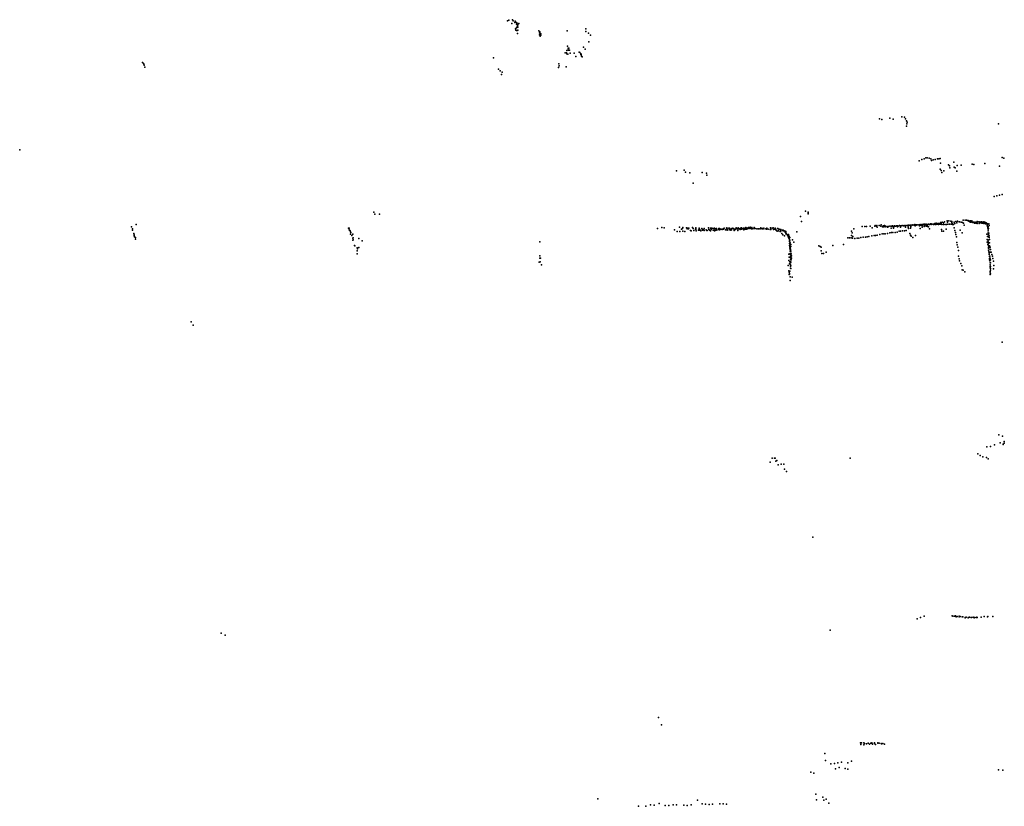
# Model space of a CAD drawing. Header units: millimetres. Extents: x -44220 to 35132, y -40846 to 67550.
# Tile 1 of 27: x -37937 to -6827, y -37388 to -12528. Entities that reach past the tile are written whole.
import ezdxf

# ---------------------------------------------------------------- set-up
doc = ezdxf.new("R2010")
doc.units = ezdxf.units.MM
doc.layers.add('P', color=9, linetype='Continuous')

msp = doc.modelspace()

# ---------------------------------------------------------------- linework, layer by layer
at = {"layer": 'P'}
for p in [(-22523, -12563), (-22486, -12548), (-22386, -12644), (-22361, -12528), (-22345, -12569), (-22290, -12612), (-22285, -12577), (-22257, -12607), (-22237, -12668), (-22229, -12630), (-22210, -12744), (-22206, -12688), (-22204, -12717), (-22200, -12687), (-22197, -12671), (-22163, -12649), (-22267, -12815), (-22263, -12862), (-22244, -12775), (-22243, -12784), (-22239, -12873), (-22222, -12870), (-22207, -12960), (-22201, -12856), (-22195, -12763), (-21535, -12877), (-21516, -13003), (-21515, -12940), (-21506, -12932), (-21501, -12915), (-21498, -13020), (-21495, -12980), (-21495, -13052), (-21474, -13019), (-21473, -12979), (-20636, -12883), (-20052, -12816), (-20049, -12905), (-19961, -12957), (-19900, -13020), (-20626, -13368), (-19957, -13227), (-20706, -13574), (-20664, -13571), (-20651, -13498), (-20645, -13602), (-20615, -13621), (-20609, -13430), (-20607, -13431), (-20605, -13480), (-20599, -13495), (-20582, -13430), (-20565, -13494), (-20549, -13585), (-20418, -13590), (-20360, -13688), (-20265, -13558), (-20235, -13565), (-20208, -13623), (-20203, -13611), (-20201, -13613), (-20201, -13634), (-20182, -13684), (-20127, -13396), (-20073, -13463), (-34059, -13876), (-34024, -13908), (-34019, -13929), (-34003, -13970), (-22966, -13733), (-20902, -13925), (-20889, -13982), (-20161, -13705), (-33984, -14027), (-22810, -14090), (-22761, -14142), (-22710, -14258), (-22688, -14186), (-20911, -14035), (-20670, -14022), (-10770, -15666), (-10700, -15685), (-10441, -15645), (-10336, -15672), (-10064, -15596), (-9985, -15607), (-9951, -15665), (-9920, -15725), (-9903, -15815), (-9897, -15762), (-7015, -15822), (-9914, -15896), (-37937, -16639), (-9514, -16984), (-9435, -16949), (-9360, -16926), (-9302, -16889), (-9262, -16893), (-9203, -16905), (-9150, -16929), (-9128, -16981), (-9078, -16959), (-9010, -16947), (-8939, -16925), (-8896, -16921), (-8854, -16920), (-8845, -17063), (-8421, -17028), (-7842, -17097), (-7786, -17109), (-7443, -17069), (-6891, -16882), (-6838, -16900), (-17183, -17305), (-16943, -17287), (-16897, -17343), (-16763, -17365), (-16372, -17355), (-16238, -17374), (-8851, -17252), (-8825, -17299), (-8805, -17361), (-8741, -17300), (-8595, -17118), (-8563, -17147), (-8543, -17207), (-8413, -17189), (-8380, -17215), (-8328, -17312), (-8312, -17131), (-8189, -17124), (-6979, -17156), (-16660, -17694), (-16221, -17440), (-7145, -18119), (-7062, -18100), (-6977, -18072), (-6893, -18053), (-26750, -18606), (-13109, -18575), (-13026, -18637), (-13021, -18615), (-26716, -18679), (-26572, -18675), (-13262, -18748), (-13237, -18911), (-13020, -18667), (-9025, -18973), (-8979, -18963), (-8978, -18973), (-8923, -18970), (-8906, -18972), (-8845, -18934), (-8827, -18965), (-8790, -18925), (-8752, -18943), (-8717, -18912), (-8712, -18919), (-8637, -18883), (-8624, -18926), (-8577, -18889), (-8521, -18897), (-8490, -18908), (-8480, -18937), (-8413, -18922), (-8392, -18972), (-8360, -18911), (-8323, -18949), (-8304, -18896), (-8250, -18917), (-8246, -18917), (-8186, -18924), (-8149, -18935), (-8131, -18869), (-8117, -18954), (-8062, -18863), (-8026, -18866), (-7993, -18873), (-7965, -18874), (-7951, -18889), (-7947, -18897), (-7917, -18912), (-7895, -18883), (-7890, -18896), (-7890, -18923), (-7854, -18888), (-7854, -18926), (-7820, -18923), (-7818, -18933), (-7799, -18928), (-7769, -18960), (-7761, -18928), (-7744, -18931), (-7727, -18961), (-7695, -18928), (-7687, -18910), (-7685, -18964), (-7652, -18914), (-7622, -18967), (-7604, -18932), (-7599, -18916), (-7555, -18961), (-7548, -18920), (-7515, -18923), (-7515, -18939), (-7514, -18962), (-7476, -18971), (-7474, -18918), (-7445, -18932), (-7437, -18935), (-7401, -18953), (-7400, -18950), (-7384, -18972), (-34407, -19078), (-34376, -19181), (-34369, -19135), (-34257, -19002), (-27544, -19116), (-27525, -19118), (-27523, -19171), (-27511, -19195), (-27497, -19205), (-27483, -19232), (-27471, -19251), (-17783, -19130), (-17649, -19099), (-17570, -19109), (-17249, -19169), (-17164, -19220), (-17094, -19085), (-17083, -19224), (-17025, -19143), (-16993, -19132), (-16989, -19215), (-16982, -19097), (-16916, -19226), (-16865, -19108), (-16846, -19136), (-16822, -19112), (-16801, -19136), (-16796, -19120), (-16738, -19194), (-16725, -19198), (-16680, -19094), (-16663, -19126), (-16638, -19193), (-16583, -19150), (-16578, -19108), (-16574, -19139), (-16572, -19162), (-16561, -19198), (-16491, -19175), (-16469, -19141), (-16463, -19119), (-16460, -19177), (-16451, -19156), (-16419, -19198), (-16388, -19123), (-16369, -19146), (-16363, -19177), (-16319, -19160), (-16310, -19186), (-16309, -19124), (-16250, -19169), (-16230, -19187), (-16219, -19189), (-16171, -19106), (-16168, -19163), (-16143, -19179), (-16113, -19206), (-16111, -19114), (-16088, -19160), (-16078, -19121), (-16068, -19121), (-16029, -19181), (-16028, -19128), (-15989, -19121), (-15984, -19203), (-15977, -19170), (-15964, -19191), (-15942, -19139), (-15923, -19129), (-15914, -19182), (-15854, -19158), (-15844, -19128), (-15825, -19130), (-15822, -19165), (-15812, -19140), (-15810, -19157), (-15774, -19151), (-15743, -19163), (-15725, -19144), (-15706, -19137), (-15697, -19150), (-15678, -19114), (-15632, -19165), (-15609, -19119), (-15596, -19108), (-15586, -19157), (-15585, -19175), (-15583, -19139), (-15536, -19120), (-15522, -19168), (-15509, -19117), (-15474, -19161), (-15470, -19180), (-15463, -19143), (-15446, -19166), (-15443, -19149), (-15436, -19129), (-15408, -19114), (-15388, -19139), (-15358, -19187), (-15353, -19144), (-15316, -19156), (-15311, -19135), (-15300, -19105), (-15291, -19127), (-15246, -19147), (-15242, -19190), (-15234, -19111), (-15201, -19138), (-15176, -19157), (-15166, -19112), (-15142, -19129), (-15134, -19143), (-15131, -19110), (-15090, -19141), (-15067, -19118), (-15063, -19145), (-15056, -19168), (-15022, -19115), (-15017, -19143), (-14998, -19092), (-14993, -19149), (-14965, -19121), (-14960, -19147), (-14930, -19117), (-14916, -19123), (-14905, -19092), (-14871, -19129), (-14862, -19090), (-14824, -19125), (-14821, -19104), (-14816, -19136), (-14799, -19095), (-14769, -19134), (-14735, -19099), (-14717, -19130), (-14713, -19129), (-14694, -19128), (-14646, -19133), (-14632, -19138), (-14589, -19135), (-14577, -19140), (-14523, -19133), (-14517, -19102), (-14470, -19141), (-14463, -19128), (-14427, -19112), (-14420, -19133), (-14357, -19133), (-14357, -19140), (-14346, -19152), (-14331, -19118), (-14291, -19143), (-14290, -19143), (-14223, -19154), (-14219, -19110), (-14199, -19157), (-14157, -19113), (-14135, -19111), (-14120, -19162), (-14093, -19150), (-14072, -19128), (-14062, -19113), (-14043, -19172), (-14025, -19186), (-14004, -19211), (-13988, -19129), (-13982, -19127), (-13960, -19202), (-13955, -19145), (-13936, -19145), (-13912, -19221), (-13901, -19155), (-13899, -19223), (-13897, -19156), (-13897, -19167), (-13892, -19203), (-13886, -19158), (-13857, -19285), (-13831, -19178), (-13816, -19182), (-13814, -19201), (-13781, -19202), (-13751, -19212), (-13749, -19243), (-13730, -19223), (-13717, -19277), (-13381, -19229), (-11651, -19213), (-11638, -19264), (-11582, -19139), (-11315, -19068), (-11232, -19060), (-11177, -19069), (-11061, -19049), (-10997, -19103), (-10922, -19054), (-10908, -19029), (-10860, -19058), (-10850, -19035), (-10843, -19086), (-10779, -19030), (-10733, -19045), (-10726, -19058), (-10720, -19016), (-10677, -19070), (-10655, -19042), (-10649, -19071), (-10609, -19033), (-10592, -19073), (-10589, -19073), (-10582, -19058), (-10526, -19060), (-10525, -19073), (-10521, -19090), (-10520, -19286), (-10497, -19079), (-10466, -19058), (-10439, -19259), (-10412, -19058), (-10407, -19114), (-10393, -19257), (-10380, -19058), (-10360, -19046), (-10349, -19256), (-10335, -19076), (-10324, -19059), (-10324, -19118), (-10299, -19062), (-10297, -19044), (-10280, -19249), (-10250, -19051), (-10236, -19045), (-10229, -19046), (-10211, -19243), (-10205, -19076), (-10201, -19041), (-10192, -19051), (-10176, -19049), (-10152, -19214), (-10142, -19036), (-10114, -19038), (-10111, -19085), (-10108, -19211), (-10091, -19041), (-10087, -19043), (-10049, -19033), (-10041, -19205), (-10007, -19045), (-9996, -19035), (-9996, -19043), (-9987, -19032), (-9976, -19202), (-9953, -19045), (-9952, -19080), (-9938, -19034), (-9930, -19195), (-9925, -19028), (-9886, -19029), (-9869, -19025), (-9868, -19082), (-9863, -19038), (-9854, -19130), (-9833, -19026), (-9808, -19286), (-9806, -19030), (-9788, -19120), (-9787, -19026), (-9782, -19079), (-9781, -19038), (-9738, -19009), (-9721, -19024), (-9680, -19008), (-9677, -19007), (-9669, -19025), (-9659, -19006), (-9647, -19041), (-9628, -19009), (-9617, -19025), (-9616, -19007), (-9587, -19013), (-9577, -19010), (-9532, -19016), (-9525, -19007), (-9503, -19038), (-9488, -19002), (-9485, -19129), (-9473, -19015), (-9462, -19027), (-9434, -19005), (-9427, -19090), (-9424, -19043), (-9415, -19006), (-9401, -19014), (-9372, -18993), (-9355, -19016), (-9354, -19068), (-9348, -19011), (-9345, -18991), (-9338, -19037), (-9311, -18994), (-9293, -18990), (-9293, -19058), (-9278, -19016), (-9268, -19005), (-9257, -19038), (-9257, -19066), (-9222, -19077), (-9219, -18991), (-9187, -19139), (-9186, -18998), (-9162, -18984), (-9137, -18998), (-9136, -18983), (-9089, -18985), (-9083, -18992), (-9069, -19001), (-9055, -18986), (-9015, -19000), (-8989, -19000), (-8947, -18994), (-8928, -18981), (-8906, -18997), (-8871, -18979), (-8869, -18990), (-8838, -18990), (-8809, -19157), (-8803, -18998), (-8797, -19209), (-8753, -19215), (-8749, -19005), (-8693, -19006), (-8660, -19149), (-8656, -19006), (-8613, -18992), (-8557, -18991), (-8501, -18990), (-8466, -18996), (-8464, -18979), (-8432, -19005), (-8409, -19101), (-8386, -19188), (-8374, -19257), (-8222, -19183), (-8159, -19267), (-8098, -19026), (-7421, -18984), (-7370, -18996), (-7364, -19045), (-7358, -19001), (-7356, -18980), (-7352, -19089), (-7346, -19120), (-7340, -19152), (-7336, -19072), (-7335, -19197), (-7334, -19263), (-7333, -19203), (-7325, -19124), (-7321, -19277), (-7313, -18978), (-7303, -19037), (-34333, -19289), (-34318, -19327), (-34317, -19356), (-34310, -19387), (-34279, -19408), (-34273, -19465), (-27489, -19301), (-27446, -19352), (-27416, -19309), (-27416, -19431), (-27411, -19499), (-27404, -19426), (-27403, -19490), (-27226, -19442), (-27115, -19514), (-21500, -19550), (-13824, -19332), (-13775, -19357), (-13726, -19294), (-13689, -19312), (-13682, -19341), (-13661, -19373), (-13652, -19395), (-13645, -19313), (-13634, -19434), (-13626, -19369), (-13616, -19474), (-13616, -19483), (-13615, -19496), (-13615, -19537), (-13613, -19425), (-13609, -19596), (-13607, -19591), (-13603, -19517), (-13602, -19415), (-13591, -19577), (-13523, -19489), (-13481, -19556), (-11774, -19426), (-11715, -19424), (-11667, -19427), (-11656, -19350), (-11624, -19437), (-11618, -19377), (-11555, -19444), (-11477, -19437), (-11425, -19434), (-11362, -19411), (-11284, -19403), (-11209, -19397), (-11158, -19393), (-11104, -19382), (-11017, -19355), (-10944, -19350), (-10894, -19344), (-10846, -19341), (-10763, -19316), (-10685, -19300), (-10638, -19297), (-10590, -19291), (-9793, -19339), (-9766, -19369), (-9720, -19408), (-9629, -19346), (-8357, -19320), (-8335, -19394), (-8328, -19572), (-7379, -19304), (-7367, -19474), (-7367, -19555), (-7361, -19382), (-7348, -19481), (-7342, -19557), (-7341, -19514), (-7328, -19296), (-7324, -19392), (-7322, -19330), (-7308, -19359), (-7301, -19416), (-7296, -19575), (-7293, -19473), (-27361, -19665), (-27345, -19680), (-27274, -19836), (-27272, -19741), (-27260, -19773), (-27219, -19723), (-13609, -19660), (-13606, -19721), (-13604, -19669), (-13600, -19689), (-13599, -19768), (-13597, -19843), (-13595, -19619), (-13592, -19725), (-13590, -19750), (-13585, -19830), (-13583, -19783), (-13581, -19812), (-13575, -19700), (-13573, -19842), (-13571, -19908), (-13567, -19635), (-12687, -19675), (-12647, -19695), (-12611, -19720), (-12609, -19832), (-12455, -19880), (-12245, -19663), (-11905, -19632), (-8314, -19644), (-8299, -19714), (-8275, -19823), (-7344, -19637), (-7332, -19609), (-7329, -19713), (-7325, -19664), (-7324, -19749), (-7323, -19813), (-7313, -19867), (-7311, -19699), (-7308, -19906), (-7294, -19671), (-7284, -19728), (-7278, -19787), (-7274, -19712), (-7270, -19880), (-7268, -19786), (-7245, -19871), (-27274, -19930), (-21525, -20191), (-21502, -19993), (-21499, -20067), (-21491, -20176), (-21480, -20067), (-13636, -19943), (-13631, -20142), (-13625, -20028), (-13600, -20182), (-13589, -19916), (-13589, -20032), (-13585, -20100), (-13583, -20169), (-13582, -19964), (-13579, -20217), (-13577, -20013), (-13576, -20090), (-13573, -19950), (-13569, -20189), (-13564, -20050), (-13562, -19928), (-13560, -20119), (-13550, -19996), (-13546, -20068), (-12593, -19918), (-12539, -19920), (-8273, -20004), (-8258, -20082), (-8240, -20152), (-7310, -19953), (-7300, -20010), (-7296, -20074), (-7290, -20113), (-7283, -19998), (-7281, -20147), (-7278, -20213), (-7276, -20060), (-7268, -20121), (-7260, -20217), (-7220, -19953), (-7201, -20004), (-7189, -20072), (-7167, -20163), (-21445, -20272), (-13659, -20293), (-13632, -20463), (-13629, -20507), (-13611, -20242), (-13604, -20477), (-13579, -20322), (-13579, -20386), (-13578, -20275), (-13573, -20390), (-13568, -20310), (-8203, -20237), (-8167, -20311), (-8162, -20431), (-8126, -20446), (-8076, -20493), (-7273, -20327), (-7272, -20484), (-7271, -20525), (-7269, -20274), (-7269, -20372), (-7268, -20445), (-7260, -20326), (-7259, -20394), (-7168, -20406), (-7160, -20292), (-13624, -20578), (-13619, -20552), (-13616, -20570), (-13593, -20774), (-13589, -20657), (-13534, -20664), (-7277, -20583), (-7266, -20562), (-32524, -22075), (-32458, -22185), (-6896, -22719), (-6998, -25649), (-6883, -25692), (-7380, -26027), (-7261, -26021), (-7138, -25965), (-6955, -25897), (-6867, -25939), (-6867, -25958), (-6829, -25857), (-6827, -25910), (-14160, -26385), (-14084, -26382), (-14072, -26386), (-11702, -26381), (-7666, -26250), (-7585, -26300), (-7502, -26343), (-7386, -26362), (-7332, -26403), (-14227, -26508), (-14043, -26476), (-14011, -26455), (-13972, -26597), (-13882, -26571), (-13796, -26579), (-13768, -26729), (-13709, -26806), (-12872, -28882), (-9363, -31377), (-8477, -31372), (-8457, -31375), (-8402, -31383), (-8365, -31368), (-8358, -31385), (-8347, -31405), (-8314, -31385), (-8258, -31383), (-8257, -31401), (-8251, -31392), (-8226, -31392), (-8157, -31400), (-8145, -31401), (-8139, -31399), (-8065, -31419), (-8033, -31408), (-7966, -31421), (-7922, -31410), (-7877, -31421), (-7811, -31409), (-7789, -31418), (-7701, -31419), (-7699, -31409), (-7562, -31408), (-7462, -31394), (-7362, -31395), (-7343, -31385), (-7186, -31387), (-9579, -31458), (-9472, -31425), (-8064, -31435), (-7964, -31430), (-7878, -31423), (-7863, -31423), (-7784, -31428), (-7763, -31423), (-7689, -31424), (-31566, -31918), (-31443, -31982), (-12333, -31821), (-17749, -34577), (-17658, -34814), (-11376, -35383), (-11365, -35437), (-11344, -35387), (-11266, -35386), (-11266, -35442), (-11243, -35408), (-11182, -35418), (-11131, -35389), (-11089, -35423), (-11044, -35391), (-11029, -35392), (-11014, -35385), (-10994, -35422), (-10931, -35382), (-10925, -35401), (-10901, -35432), (-10821, -35384), (-10820, -35396), (-10783, -35396), (-10713, -35398), (-10708, -35411), (-10667, -35398), (-10617, -35426), (-12493, -35718), (-12475, -35938), (-12307, -36046), (-12197, -36033), (-12085, -36012), (-11975, -35994), (-11775, -36015), (-11654, -35963), (-12942, -36314), (-12844, -36338), (-12160, -36205), (-12050, -36166), (-11860, -36198), (-11766, -36214), (-7006, -36237), (-6878, -36246), (-12779, -37002), (-19672, -37151), (-17737, -37300), (-16519, -37189), (-16369, -37311), (-16264, -37322), (-16156, -37328), (-16043, -37324), (-15815, -37309), (-15708, -37313), (-15602, -37319), (-12756, -37183), (-12562, -37094), (-12530, -37189), (-12459, -37159), (-12367, -37284), (-18390, -37388), (-18149, -37386), (-18001, -37343), (-17888, -37351), (-17540, -37360), (-17424, -37360), (-17295, -37339), (-17184, -37346), (-16957, -37351), (-16848, -37360), (-16723, -37339)]:
    msp.add_point(p, dxfattribs=at)

doc.saveas('drawing.dxf')
